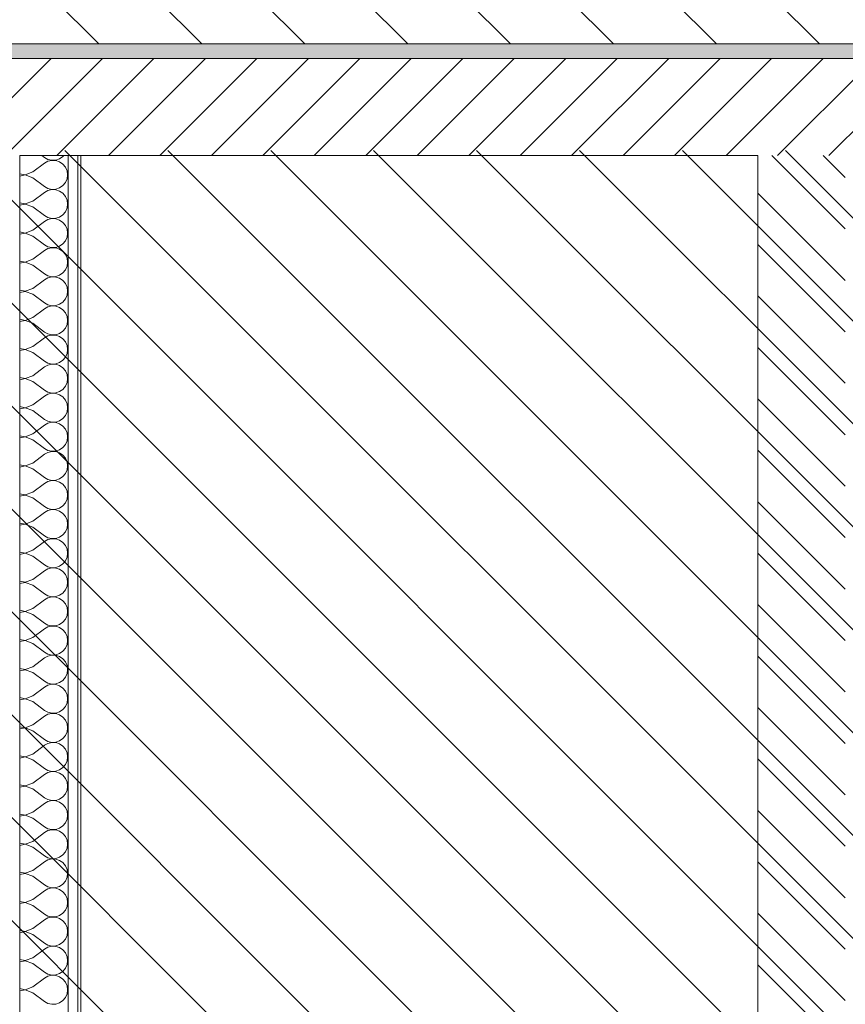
# Model space of a CAD drawing. Header units: millimetres. Extents: x 17009 to 157603, y -19950 to 21829.
# Tile 190 of 208: x 73857 to 75559, y 1650 to 3680. Entities that reach past the tile are written whole.
import ezdxf

# ---------------------------------------------------------------- set-up
doc = ezdxf.new("R2010")
doc.units = ezdxf.units.MM
doc.header["$MEASUREMENT"] = 0
for name, color, linetype in [('01-STR_Dalles.ARCHI', 7, 'Continuous'), ('01-STR_Murs.ARCHI', 7, 'Continuous'), ('L2', 7, 'Continuous')]:
    doc.layers.add(name, color=color, linetype=linetype)

# ---------------------------------------------------------------- blocks, each defined once
blk = doc.blocks.new('*X10')
at = {"layer": '01-STR_Murs.ARCHI', "color": 7, "linetype": 'Continuous', "lineweight": 5}
for p, q in [((73902.7, 3400), (73908, 3396)), ((73908, 3396), (73915.2, 3392)), ((73915.2, 3392), (73923.3, 3390.1)), ((73923.3, 3390.1), (73931.6, 3390.5)), ((73931.6, 3390.5), (73939.4, 3393.2)), ((73939.4, 3393.2), (73946.2, 3397.9)), ((73946.2, 3397.9), (73948, 3400)), ((73884, 3366), (73908, 3384)), ((73915.2, 3388), (73908, 3384)), ((73923.3, 3389.9), (73915.2, 3388)), ((73931.6, 3389.5), (73923.3, 3389.9)), ((73939.4, 3386.8), (73931.6, 3389.5)), ((73946.2, 3382.1), (73939.4, 3386.8)), ((73951.5, 3375.8), (73946.2, 3382.1)), ((73954.9, 3368.2), (73951.5, 3375.8)), ((73857.2, 3362.3), (73868.7, 3360.1)), ((73868.7, 3359.9), (73857.2, 3357.7)), ((73868.7, 3360.1), (73884, 3366)), ((73884, 3354), (73868.7, 3359.9)), ((73884, 3354), (73908, 3336)), ((73951.5, 3344.2), (73954.9, 3351.8)), ((73956, 3360), (73954.9, 3368.2)), ((73954.9, 3351.8), (73956, 3360)), ((73908, 3336), (73915.2, 3332)), ((73915.2, 3332), (73923.3, 3330.1)), ((73923.3, 3329.9), (73915.2, 3328)), ((73923.3, 3330.1), (73931.6, 3330.5)), ((73931.6, 3329.5), (73923.3, 3329.9)), ((73931.6, 3330.5), (73939.4, 3333.2)), ((73939.4, 3326.8), (73931.6, 3329.5)), ((73939.4, 3333.2), (73946.2, 3337.9)), ((73946.2, 3337.9), (73951.5, 3344.2)), ((73884, 3306), (73908, 3324)), ((73915.2, 3328), (73908, 3324)), ((73946.2, 3322.1), (73939.4, 3326.8)), ((73951.5, 3315.8), (73946.2, 3322.1)), ((73954.9, 3308.2), (73951.5, 3315.8)), ((73857.2, 3302.3), (73868.7, 3300.1)), ((73868.7, 3299.9), (73857.2, 3297.7)), ((73868.7, 3300.1), (73884, 3306)), ((73884, 3294), (73868.7, 3299.9)), ((73884, 3294), (73908, 3276)), ((73951.5, 3284.2), (73954.9, 3291.8)), ((73956, 3300), (73954.9, 3308.2)), ((73954.9, 3291.8), (73956, 3300)), ((73908, 3276), (73915.2, 3272)), ((73915.2, 3272), (73923.3, 3270.1)), ((73923.3, 3269.9), (73915.2, 3268)), ((73923.3, 3270.1), (73931.6, 3270.5)), ((73931.6, 3269.5), (73923.3, 3269.9)), ((73931.6, 3270.5), (73939.4, 3273.2)), ((73939.4, 3266.8), (73931.6, 3269.5)), ((73939.4, 3273.2), (73946.2, 3277.9)), ((73946.2, 3277.9), (73951.5, 3284.2)), ((73884, 3246), (73908, 3264)), ((73915.2, 3268), (73908, 3264)), ((73946.2, 3262.1), (73939.4, 3266.8)), ((73951.5, 3255.8), (73946.2, 3262.1)), ((73954.9, 3248.2), (73951.5, 3255.8)), ((73956, 3240), (73954.9, 3248.2)), ((73857.2, 3242.3), (73868.7, 3240.1)), ((73868.7, 3239.9), (73857.2, 3237.7)), ((73868.7, 3240.1), (73884, 3246)), ((73884, 3234), (73868.7, 3239.9)), ((73884, 3234), (73908, 3216)), ((73951.5, 3224.2), (73954.9, 3231.8)), ((73954.9, 3231.8), (73956, 3240)), ((73908, 3216), (73915.2, 3212)), ((73915.2, 3208), (73908, 3204)), ((73915.2, 3212), (73923.3, 3210.1)), ((73923.3, 3209.9), (73915.2, 3208)), ((73923.3, 3210.1), (73931.6, 3210.5)), ((73931.6, 3209.5), (73923.3, 3209.9)), ((73931.6, 3210.5), (73939.4, 3213.2)), ((73939.4, 3206.8), (73931.6, 3209.5)), ((73939.4, 3213.2), (73946.2, 3217.9)), ((73946.2, 3217.9), (73951.5, 3224.2)), ((73884, 3186), (73908, 3204)), ((73946.2, 3202.1), (73939.4, 3206.8)), ((73951.5, 3195.8), (73946.2, 3202.1)), ((73954.9, 3188.2), (73951.5, 3195.8)), ((73956, 3180), (73954.9, 3188.2)), ((73857.2, 3182.3), (73868.7, 3180.1)), ((73868.7, 3179.9), (73857.2, 3177.7)), ((73868.7, 3180.1), (73884, 3186)), ((73884, 3174), (73868.7, 3179.9)), ((73884, 3174), (73908, 3156)), ((73951.5, 3164.2), (73954.9, 3171.8)), ((73954.9, 3171.8), (73956, 3180)), ((73908, 3156), (73915.2, 3152)), ((73915.2, 3148), (73908, 3144)), ((73915.2, 3152), (73923.3, 3150.1)), ((73923.3, 3149.9), (73915.2, 3148)), ((73923.3, 3150.1), (73931.6, 3150.5)), ((73931.6, 3149.5), (73923.3, 3149.9)), ((73931.6, 3150.5), (73939.4, 3153.2)), ((73939.4, 3146.8), (73931.6, 3149.5)), ((73939.4, 3153.2), (73946.2, 3157.9)), ((73946.2, 3142.1), (73939.4, 3146.8)), ((73946.2, 3157.9), (73951.5, 3164.2)), ((73884, 3126), (73908, 3144)), ((73951.5, 3135.8), (73946.2, 3142.1)), ((73954.9, 3128.2), (73951.5, 3135.8)), ((73956, 3120), (73954.9, 3128.2)), ((73857.2, 3122.3), (73868.7, 3120.1)), ((73868.7, 3119.9), (73857.2, 3117.7)), ((73868.7, 3120.1), (73884, 3126)), ((73884, 3114), (73868.7, 3119.9)), ((73884, 3114), (73908, 3096)), ((73951.5, 3104.2), (73954.9, 3111.8)), ((73954.9, 3111.8), (73956, 3120)), ((73908, 3096), (73915.2, 3092)), ((73915.2, 3088), (73908, 3084)), ((73915.2, 3092), (73923.3, 3090.1)), ((73923.3, 3089.9), (73915.2, 3088)), ((73923.3, 3090.1), (73931.6, 3090.5)), ((73931.6, 3089.5), (73923.3, 3089.9)), ((73931.6, 3090.5), (73939.4, 3093.2)), ((73939.4, 3086.8), (73931.6, 3089.5)), ((73939.4, 3093.2), (73946.2, 3097.9)), ((73946.2, 3082.1), (73939.4, 3086.8)), ((73946.2, 3097.9), (73951.5, 3104.2)), ((73868.7, 3060.1), (73884, 3066)), ((73884, 3066), (73908, 3084)), ((73951.5, 3075.8), (73946.2, 3082.1)), ((73954.9, 3068.2), (73951.5, 3075.8)), ((73956, 3060), (73954.9, 3068.2)), ((73857.2, 3062.3), (73868.7, 3060.1)), ((73868.7, 3059.9), (73857.2, 3057.7)), ((73884, 3054), (73868.7, 3059.9)), ((73884, 3054), (73908, 3036)), ((73951.5, 3044.2), (73954.9, 3051.8)), ((73954.9, 3051.8), (73956, 3060)), ((73908, 3036), (73915.2, 3032)), ((73915.2, 3028), (73908, 3024)), ((73915.2, 3032), (73923.3, 3030.1)), ((73923.3, 3029.9), (73915.2, 3028)), ((73923.3, 3030.1), (73931.6, 3030.5)), ((73931.6, 3029.5), (73923.3, 3029.9)), ((73931.6, 3030.5), (73939.4, 3033.2)), ((73939.4, 3026.8), (73931.6, 3029.5)), ((73939.4, 3033.2), (73946.2, 3037.9)), ((73946.2, 3022.1), (73939.4, 3026.8)), ((73946.2, 3037.9), (73951.5, 3044.2)), ((73868.7, 3000.1), (73884, 3006)), ((73884, 3006), (73908, 3024)), ((73951.5, 3015.8), (73946.2, 3022.1)), ((73954.9, 3008.2), (73951.5, 3015.8)), ((73956, 3000), (73954.9, 3008.2)), ((73857.2, 3002.3), (73868.7, 3000.1)), ((73868.7, 2999.9), (73857.2, 2997.7)), ((73884, 2994), (73868.7, 2999.9)), ((73884, 2994), (73908, 2976)), ((73946.2, 2977.9), (73951.5, 2984.2)), ((73951.5, 2984.2), (73954.9, 2991.8)), ((73954.9, 2991.8), (73956, 3000)), ((73884, 2946), (73908, 2964)), ((73908, 2976), (73915.2, 2972)), ((73915.2, 2968), (73908, 2964)), ((73915.2, 2972), (73923.3, 2970.1)), ((73923.3, 2969.9), (73915.2, 2968)), ((73923.3, 2970.1), (73931.6, 2970.5)), ((73931.6, 2969.5), (73923.3, 2969.9)), ((73931.6, 2970.5), (73939.4, 2973.2)), ((73939.4, 2966.8), (73931.6, 2969.5)), ((73939.4, 2973.2), (73946.2, 2977.9)), ((73946.2, 2962.1), (73939.4, 2966.8)), ((73868.7, 2940.1), (73884, 2946)), ((73951.5, 2955.8), (73946.2, 2962.1)), ((73954.9, 2948.2), (73951.5, 2955.8)), ((73956, 2940), (73954.9, 2948.2)), ((73857.2, 2942.3), (73868.7, 2940.1)), ((73868.7, 2939.9), (73857.2, 2937.7)), ((73884, 2934), (73868.7, 2939.9)), ((73884, 2934), (73908, 2916)), ((73946.2, 2917.9), (73951.5, 2924.2)), ((73951.5, 2924.2), (73954.9, 2931.8)), ((73954.9, 2931.8), (73956, 2940)), ((73884, 2886), (73908, 2904)), ((73908, 2916), (73915.2, 2912)), ((73915.2, 2908), (73908, 2904)), ((73915.2, 2912), (73923.3, 2910.1)), ((73923.3, 2909.9), (73915.2, 2908)), ((73923.3, 2910.1), (73931.6, 2910.5)), ((73931.6, 2909.5), (73923.3, 2909.9)), ((73931.6, 2910.5), (73939.4, 2913.2)), ((73939.4, 2906.8), (73931.6, 2909.5)), ((73939.4, 2913.2), (73946.2, 2917.9)), ((73946.2, 2902.1), (73939.4, 2906.8)), ((73868.7, 2880.1), (73884, 2886)), ((73951.5, 2895.8), (73946.2, 2902.1)), ((73954.9, 2888.2), (73951.5, 2895.8)), ((73956, 2880), (73954.9, 2888.2)), ((73857.2, 2882.3), (73868.7, 2880.1)), ((73868.7, 2879.9), (73857.2, 2877.7)), ((73884, 2874), (73868.7, 2879.9)), ((73884, 2874), (73908, 2856)), ((73946.2, 2857.9), (73951.5, 2864.2)), ((73951.5, 2864.2), (73954.9, 2871.8)), ((73954.9, 2871.8), (73956, 2880)), ((73884, 2826), (73908, 2844)), ((73908, 2856), (73915.2, 2852)), ((73915.2, 2848), (73908, 2844)), ((73915.2, 2852), (73923.3, 2850.1)), ((73923.3, 2849.9), (73915.2, 2848)), ((73923.3, 2850.1), (73931.6, 2850.5)), ((73931.6, 2849.5), (73923.3, 2849.9)), ((73931.6, 2850.5), (73939.4, 2853.2)), ((73939.4, 2846.8), (73931.6, 2849.5)), ((73939.4, 2853.2), (73946.2, 2857.9)), ((73946.2, 2842.1), (73939.4, 2846.8)), ((73951.5, 2835.8), (73946.2, 2842.1)), ((73857.2, 2822.3), (73868.7, 2820.1)), ((73868.7, 2820.1), (73884, 2826)), ((73954.9, 2828.2), (73951.5, 2835.8)), ((73956, 2820), (73954.9, 2828.2)), ((73868.7, 2819.9), (73857.2, 2817.7)), ((73884, 2814), (73868.7, 2819.9)), ((73884, 2814), (73908, 2796)), ((73946.2, 2797.9), (73951.5, 2804.2)), ((73951.5, 2804.2), (73954.9, 2811.8)), ((73954.9, 2811.8), (73956, 2820)), ((73884, 2766), (73908, 2784)), ((73908, 2796), (73915.2, 2792)), ((73915.2, 2788), (73908, 2784)), ((73915.2, 2792), (73923.3, 2790.1)), ((73923.3, 2789.9), (73915.2, 2788)), ((73923.3, 2790.1), (73931.6, 2790.5)), ((73931.6, 2789.5), (73923.3, 2789.9)), ((73931.6, 2790.5), (73939.4, 2793.2)), ((73939.4, 2786.8), (73931.6, 2789.5)), ((73939.4, 2793.2), (73946.2, 2797.9)), ((73946.2, 2782.1), (73939.4, 2786.8)), ((73951.5, 2775.8), (73946.2, 2782.1)), ((73857.2, 2762.3), (73868.7, 2760.1)), ((73868.7, 2760.1), (73884, 2766)), ((73954.9, 2768.2), (73951.5, 2775.8)), ((73956, 2760), (73954.9, 2768.2)), ((73868.7, 2759.9), (73857.2, 2757.7)), ((73884, 2754), (73868.7, 2759.9)), ((73884, 2754), (73908, 2736)), ((73946.2, 2737.9), (73951.5, 2744.2)), ((73951.5, 2744.2), (73954.9, 2751.8)), ((73954.9, 2751.8), (73956, 2760)), ((73884, 2706), (73908, 2724)), ((73908, 2736), (73915.2, 2732)), ((73915.2, 2728), (73908, 2724)), ((73915.2, 2732), (73923.3, 2730.1)), ((73923.3, 2729.9), (73915.2, 2728)), ((73923.3, 2730.1), (73931.6, 2730.5)), ((73931.6, 2729.5), (73923.3, 2729.9)), ((73931.6, 2730.5), (73939.4, 2733.2)), ((73939.4, 2726.8), (73931.6, 2729.5)), ((73939.4, 2733.2), (73946.2, 2737.9)), ((73946.2, 2722.1), (73939.4, 2726.8)), ((73951.5, 2715.8), (73946.2, 2722.1)), ((73857.2, 2702.3), (73868.7, 2700.1)), ((73868.7, 2700.1), (73884, 2706)), ((73954.9, 2708.2), (73951.5, 2715.8)), ((73956, 2700), (73954.9, 2708.2)), ((73954.9, 2691.8), (73956, 2700)), ((73868.7, 2699.9), (73857.2, 2697.7)), ((73884, 2694), (73868.7, 2699.9)), ((73884, 2694), (73908, 2676)), ((73946.2, 2677.9), (73951.5, 2684.2)), ((73951.5, 2684.2), (73954.9, 2691.8)), ((73884, 2646), (73908, 2664)), ((73908, 2676), (73915.2, 2672)), ((73915.2, 2668), (73908, 2664)), ((73915.2, 2672), (73923.3, 2670.1)), ((73923.3, 2669.9), (73915.2, 2668)), ((73923.3, 2670.1), (73931.6, 2670.5)), ((73931.6, 2669.5), (73923.3, 2669.9)), ((73931.6, 2670.5), (73939.4, 2673.2)), ((73939.4, 2666.8), (73931.6, 2669.5)), ((73939.4, 2673.2), (73946.2, 2677.9)), ((73946.2, 2662.1), (73939.4, 2666.8)), ((73951.5, 2655.8), (73946.2, 2662.1)), ((73857.2, 2642.3), (73868.7, 2640.1)), ((73868.7, 2639.9), (73857.2, 2637.7)), ((73868.7, 2640.1), (73884, 2646)), ((73884, 2634), (73868.7, 2639.9)), ((73954.9, 2648.2), (73951.5, 2655.8)), ((73956, 2640), (73954.9, 2648.2)), ((73954.9, 2631.8), (73956, 2640)), ((73884, 2634), (73908, 2616)), ((73946.2, 2617.9), (73951.5, 2624.2)), ((73951.5, 2624.2), (73954.9, 2631.8)), ((73884, 2586), (73908, 2604)), ((73908, 2616), (73915.2, 2612)), ((73915.2, 2608), (73908, 2604)), ((73915.2, 2612), (73923.3, 2610.1)), ((73923.3, 2609.9), (73915.2, 2608)), ((73923.3, 2610.1), (73931.6, 2610.5)), ((73931.6, 2609.5), (73923.3, 2609.9)), ((73931.6, 2610.5), (73939.4, 2613.2)), ((73939.4, 2606.8), (73931.6, 2609.5)), ((73939.4, 2613.2), (73946.2, 2617.9)), ((73946.2, 2602.1), (73939.4, 2606.8)), ((73951.5, 2595.8), (73946.2, 2602.1)), ((73857.2, 2582.3), (73868.7, 2580.1)), ((73868.7, 2579.9), (73857.2, 2577.7)), ((73868.7, 2580.1), (73884, 2586)), ((73884, 2574), (73868.7, 2579.9)), ((73954.9, 2588.2), (73951.5, 2595.8)), ((73956, 2580), (73954.9, 2588.2)), ((73954.9, 2571.8), (73956, 2580)), ((73884, 2574), (73908, 2556)), ((73939.4, 2553.2), (73946.2, 2557.9)), ((73946.2, 2557.9), (73951.5, 2564.2)), ((73951.5, 2564.2), (73954.9, 2571.8)), ((73884, 2526), (73908, 2544)), ((73908, 2556), (73915.2, 2552)), ((73915.2, 2548), (73908, 2544)), ((73915.2, 2552), (73923.3, 2550.1)), ((73923.3, 2549.9), (73915.2, 2548)), ((73923.3, 2550.1), (73931.6, 2550.5)), ((73931.6, 2549.5), (73923.3, 2549.9)), ((73931.6, 2550.5), (73939.4, 2553.2)), ((73939.4, 2546.8), (73931.6, 2549.5)), ((73946.2, 2542.1), (73939.4, 2546.8)), ((73951.5, 2535.8), (73946.2, 2542.1)), ((73857.2, 2522.3), (73868.7, 2520.1)), ((73868.7, 2519.9), (73857.2, 2517.7)), ((73868.7, 2520.1), (73884, 2526)), ((73884, 2514), (73868.7, 2519.9)), ((73954.9, 2528.2), (73951.5, 2535.8)), ((73956, 2520), (73954.9, 2528.2)), ((73954.9, 2511.8), (73956, 2520)), ((73884, 2514), (73908, 2496)), ((73939.4, 2493.2), (73946.2, 2497.9)), ((73946.2, 2497.9), (73951.5, 2504.2)), ((73951.5, 2504.2), (73954.9, 2511.8)), ((73884, 2466), (73908, 2484)), ((73908, 2496), (73915.2, 2492)), ((73915.2, 2488), (73908, 2484)), ((73915.2, 2492), (73923.3, 2490.1)), ((73923.3, 2489.9), (73915.2, 2488)), ((73923.3, 2490.1), (73931.6, 2490.5)), ((73931.6, 2489.5), (73923.3, 2489.9)), ((73931.6, 2490.5), (73939.4, 2493.2)), ((73939.4, 2486.8), (73931.6, 2489.5)), ((73946.2, 2482.1), (73939.4, 2486.8)), ((73951.5, 2475.8), (73946.2, 2482.1)), ((73857.2, 2462.3), (73868.7, 2460.1)), ((73868.7, 2459.9), (73857.2, 2457.7)), ((73868.7, 2460.1), (73884, 2466)), ((73884, 2454), (73868.7, 2459.9)), ((73954.9, 2468.2), (73951.5, 2475.8)), ((73956, 2460), (73954.9, 2468.2)), ((73954.9, 2451.8), (73956, 2460)), ((73884, 2454), (73908, 2436)), ((73908, 2436), (73915.2, 2432)), ((73939.4, 2433.2), (73946.2, 2437.9)), ((73946.2, 2437.9), (73951.5, 2444.2)), ((73951.5, 2444.2), (73954.9, 2451.8)), ((73884, 2406), (73908, 2424)), ((73915.2, 2428), (73908, 2424)), ((73915.2, 2432), (73923.3, 2430.1)), ((73923.3, 2429.9), (73915.2, 2428)), ((73923.3, 2430.1), (73931.6, 2430.5)), ((73931.6, 2429.5), (73923.3, 2429.9)), ((73931.6, 2430.5), (73939.4, 2433.2)), ((73939.4, 2426.8), (73931.6, 2429.5)), ((73946.2, 2422.1), (73939.4, 2426.8)), ((73951.5, 2415.8), (73946.2, 2422.1)), ((73954.9, 2408.2), (73951.5, 2415.8)), ((73857.2, 2402.3), (73868.7, 2400.1)), ((73868.7, 2399.9), (73857.2, 2397.7)), ((73868.7, 2400.1), (73884, 2406)), ((73884, 2394), (73868.7, 2399.9)), ((73956, 2400), (73954.9, 2408.2)), ((73954.9, 2391.8), (73956, 2400)), ((73884, 2394), (73908, 2376)), ((73908, 2376), (73915.2, 2372)), ((73939.4, 2373.2), (73946.2, 2377.9)), ((73946.2, 2377.9), (73951.5, 2384.2)), ((73951.5, 2384.2), (73954.9, 2391.8)), ((73884, 2346), (73908, 2364)), ((73915.2, 2368), (73908, 2364)), ((73915.2, 2372), (73923.3, 2370.1)), ((73923.3, 2369.9), (73915.2, 2368)), ((73923.3, 2370.1), (73931.6, 2370.5)), ((73931.6, 2369.5), (73923.3, 2369.9)), ((73931.6, 2370.5), (73939.4, 2373.2)), ((73939.4, 2366.8), (73931.6, 2369.5)), ((73946.2, 2362.1), (73939.4, 2366.8)), ((73951.5, 2355.8), (73946.2, 2362.1)), ((73954.9, 2348.2), (73951.5, 2355.8)), ((73857.2, 2342.3), (73868.7, 2340.1)), ((73868.7, 2339.9), (73857.2, 2337.7)), ((73868.7, 2340.1), (73884, 2346)), ((73884, 2334), (73868.7, 2339.9)), ((73956, 2340), (73954.9, 2348.2)), ((73954.9, 2331.8), (73956, 2340)), ((73884, 2334), (73908, 2316)), ((73908, 2316), (73915.2, 2312)), ((73939.4, 2313.2), (73946.2, 2317.9)), ((73946.2, 2317.9), (73951.5, 2324.2)), ((73951.5, 2324.2), (73954.9, 2331.8)), ((73884, 2286), (73908, 2304)), ((73915.2, 2308), (73908, 2304)), ((73915.2, 2312), (73923.3, 2310.1)), ((73923.3, 2309.9), (73915.2, 2308)), ((73923.3, 2310.1), (73931.6, 2310.5)), ((73931.6, 2309.5), (73923.3, 2309.9)), ((73931.6, 2310.5), (73939.4, 2313.2)), ((73939.4, 2306.8), (73931.6, 2309.5)), ((73946.2, 2302.1), (73939.4, 2306.8)), ((73951.5, 2295.8), (73946.2, 2302.1)), ((73954.9, 2288.2), (73951.5, 2295.8)), ((73857.2, 2282.3), (73868.7, 2280.1)), ((73868.7, 2279.9), (73857.2, 2277.7)), ((73868.7, 2280.1), (73884, 2286)), ((73884, 2274), (73868.7, 2279.9)), ((73884, 2274), (73908, 2256)), ((73956, 2280), (73954.9, 2288.2)), ((73954.9, 2271.8), (73956, 2280)), ((73908, 2256), (73915.2, 2252)), ((73939.4, 2253.2), (73946.2, 2257.9)), ((73946.2, 2257.9), (73951.5, 2264.2)), ((73951.5, 2264.2), (73954.9, 2271.8)), ((73884, 2226), (73908, 2244)), ((73915.2, 2248), (73908, 2244)), ((73915.2, 2252), (73923.3, 2250.1)), ((73923.3, 2249.9), (73915.2, 2248)), ((73923.3, 2250.1), (73931.6, 2250.5)), ((73931.6, 2249.5), (73923.3, 2249.9)), ((73931.6, 2250.5), (73939.4, 2253.2)), ((73939.4, 2246.8), (73931.6, 2249.5)), ((73946.2, 2242.1), (73939.4, 2246.8)), ((73951.5, 2235.8), (73946.2, 2242.1)), ((73954.9, 2228.2), (73951.5, 2235.8)), ((73857.2, 2222.3), (73868.7, 2220.1)), ((73868.7, 2219.9), (73857.2, 2217.7)), ((73868.7, 2220.1), (73884, 2226)), ((73884, 2214), (73868.7, 2219.9)), ((73884, 2214), (73908, 2196)), ((73956, 2220), (73954.9, 2228.2)), ((73954.9, 2211.8), (73956, 2220)), ((73908, 2196), (73915.2, 2192)), ((73931.6, 2190.5), (73939.4, 2193.2)), ((73939.4, 2193.2), (73946.2, 2197.9)), ((73946.2, 2197.9), (73951.5, 2204.2)), ((73951.5, 2204.2), (73954.9, 2211.8)), ((73884, 2166), (73908, 2184)), ((73915.2, 2188), (73908, 2184)), ((73915.2, 2192), (73923.3, 2190.1)), ((73923.3, 2189.9), (73915.2, 2188)), ((73923.3, 2190.1), (73931.6, 2190.5)), ((73931.6, 2189.5), (73923.3, 2189.9)), ((73939.4, 2186.8), (73931.6, 2189.5)), ((73946.2, 2182.1), (73939.4, 2186.8)), ((73951.5, 2175.8), (73946.2, 2182.1)), ((73954.9, 2168.2), (73951.5, 2175.8)), ((73857.2, 2162.3), (73868.7, 2160.1)), ((73868.7, 2159.9), (73857.2, 2157.7)), ((73868.7, 2160.1), (73884, 2166)), ((73884, 2154), (73868.7, 2159.9)), ((73884, 2154), (73908, 2136)), ((73951.5, 2144.2), (73954.9, 2151.8)), ((73956, 2160), (73954.9, 2168.2)), ((73954.9, 2151.8), (73956, 2160)), ((73908, 2136), (73915.2, 2132)), ((73915.2, 2132), (73923.3, 2130.1)), ((73931.6, 2130.5), (73939.4, 2133.2)), ((73939.4, 2133.2), (73946.2, 2137.9)), ((73946.2, 2137.9), (73951.5, 2144.2)), ((73884, 2106), (73908, 2124)), ((73915.2, 2128), (73908, 2124)), ((73923.3, 2129.9), (73915.2, 2128)), ((73923.3, 2130.1), (73931.6, 2130.5)), ((73931.6, 2129.5), (73923.3, 2129.9)), ((73939.4, 2126.8), (73931.6, 2129.5)), ((73946.2, 2122.1), (73939.4, 2126.8)), ((73951.5, 2115.8), (73946.2, 2122.1)), ((73954.9, 2108.2), (73951.5, 2115.8)), ((73857.2, 2102.3), (73868.7, 2100.1)), ((73868.7, 2099.9), (73857.2, 2097.7)), ((73868.7, 2100.1), (73884, 2106)), ((73884, 2094), (73868.7, 2099.9)), ((73884, 2094), (73908, 2076)), ((73951.5, 2084.2), (73954.9, 2091.8)), ((73956, 2100), (73954.9, 2108.2)), ((73954.9, 2091.8), (73956, 2100)), ((73908, 2076), (73915.2, 2072)), ((73915.2, 2072), (73923.3, 2070.1)), ((73931.6, 2070.5), (73939.4, 2073.2)), ((73939.4, 2073.2), (73946.2, 2077.9)), ((73946.2, 2077.9), (73951.5, 2084.2)), ((73884, 2046), (73908, 2064)), ((73915.2, 2068), (73908, 2064)), ((73923.3, 2069.9), (73915.2, 2068)), ((73923.3, 2070.1), (73931.6, 2070.5)), ((73931.6, 2069.5), (73923.3, 2069.9)), ((73939.4, 2066.8), (73931.6, 2069.5)), ((73946.2, 2062.1), (73939.4, 2066.8)), ((73951.5, 2055.8), (73946.2, 2062.1)), ((73954.9, 2048.2), (73951.5, 2055.8)), ((73857.2, 2042.3), (73868.7, 2040.1)), ((73868.7, 2039.9), (73857.2, 2037.7)), ((73868.7, 2040.1), (73884, 2046)), ((73884, 2034), (73868.7, 2039.9)), ((73884, 2034), (73908, 2016)), ((73951.5, 2024.2), (73954.9, 2031.8)), ((73956, 2040), (73954.9, 2048.2)), ((73954.9, 2031.8), (73956, 2040)), ((73908, 2016), (73915.2, 2012)), ((73915.2, 2012), (73923.3, 2010.1)), ((73923.3, 2009.9), (73915.2, 2008)), ((73923.3, 2010.1), (73931.6, 2010.5)), ((73931.6, 2009.5), (73923.3, 2009.9)), ((73931.6, 2010.5), (73939.4, 2013.2)), ((73939.4, 2013.2), (73946.2, 2017.9)), ((73946.2, 2017.9), (73951.5, 2024.2)), ((73884, 1986), (73908, 2004)), ((73915.2, 2008), (73908, 2004)), ((73939.4, 2006.8), (73931.6, 2009.5)), ((73946.2, 2002.1), (73939.4, 2006.8)), ((73951.5, 1995.8), (73946.2, 2002.1)), ((73954.9, 1988.2), (73951.5, 1995.8)), ((73857.2, 1982.3), (73868.7, 1980.1)), ((73868.7, 1979.9), (73857.2, 1977.7)), ((73868.7, 1980.1), (73884, 1986)), ((73884, 1974), (73868.7, 1979.9)), ((73884, 1974), (73908, 1956)), ((73951.5, 1964.2), (73954.9, 1971.8)), ((73956, 1980), (73954.9, 1988.2)), ((73954.9, 1971.8), (73956, 1980)), ((73908, 1956), (73915.2, 1952)), ((73915.2, 1952), (73923.3, 1950.1)), ((73923.3, 1949.9), (73915.2, 1948)), ((73923.3, 1950.1), (73931.6, 1950.5)), ((73931.6, 1949.5), (73923.3, 1949.9)), ((73931.6, 1950.5), (73939.4, 1953.2)), ((73939.4, 1946.8), (73931.6, 1949.5)), ((73939.4, 1953.2), (73946.2, 1957.9)), ((73946.2, 1957.9), (73951.5, 1964.2)), ((73884, 1926), (73908, 1944)), ((73915.2, 1948), (73908, 1944)), ((73946.2, 1942.1), (73939.4, 1946.8)), ((73951.5, 1935.8), (73946.2, 1942.1)), ((73954.9, 1928.2), (73951.5, 1935.8)), ((73857.2, 1922.3), (73868.7, 1920.1)), ((73868.7, 1919.9), (73857.2, 1917.7)), ((73868.7, 1920.1), (73884, 1926)), ((73884, 1914), (73868.7, 1919.9)), ((73884, 1914), (73908, 1896)), ((73951.5, 1904.2), (73954.9, 1911.8)), ((73956, 1920), (73954.9, 1928.2)), ((73954.9, 1911.8), (73956, 1920)), ((73908, 1896), (73915.2, 1892)), ((73915.2, 1888), (73908, 1884)), ((73915.2, 1892), (73923.3, 1890.1)), ((73923.3, 1889.9), (73915.2, 1888)), ((73923.3, 1890.1), (73931.6, 1890.5)), ((73931.6, 1889.5), (73923.3, 1889.9)), ((73931.6, 1890.5), (73939.4, 1893.2)), ((73939.4, 1886.8), (73931.6, 1889.5)), ((73939.4, 1893.2), (73946.2, 1897.9)), ((73946.2, 1897.9), (73951.5, 1904.2)), ((73884, 1866), (73908, 1884)), ((73946.2, 1882.1), (73939.4, 1886.8)), ((73951.5, 1875.8), (73946.2, 1882.1)), ((73954.9, 1868.2), (73951.5, 1875.8)), ((73956, 1860), (73954.9, 1868.2)), ((73857.2, 1862.3), (73868.7, 1860.1)), ((73868.7, 1859.9), (73857.2, 1857.7)), ((73868.7, 1860.1), (73884, 1866)), ((73884, 1854), (73868.7, 1859.9)), ((73884, 1854), (73908, 1836)), ((73951.5, 1844.2), (73954.9, 1851.8)), ((73954.9, 1851.8), (73956, 1860)), ((73908, 1836), (73915.2, 1832)), ((73915.2, 1828), (73908, 1824)), ((73915.2, 1832), (73923.3, 1830.1)), ((73923.3, 1829.9), (73915.2, 1828)), ((73923.3, 1830.1), (73931.6, 1830.5)), ((73931.6, 1829.5), (73923.3, 1829.9)), ((73931.6, 1830.5), (73939.4, 1833.2)), ((73939.4, 1826.8), (73931.6, 1829.5)), ((73939.4, 1833.2), (73946.2, 1837.9)), ((73946.2, 1837.9), (73951.5, 1844.2)), ((73884, 1806), (73908, 1824)), ((73946.2, 1822.1), (73939.4, 1826.8)), ((73951.5, 1815.8), (73946.2, 1822.1)), ((73954.9, 1808.2), (73951.5, 1815.8)), ((73956, 1800), (73954.9, 1808.2)), ((73857.2, 1802.3), (73868.7, 1800.1)), ((73868.7, 1799.9), (73857.2, 1797.7)), ((73868.7, 1800.1), (73884, 1806)), ((73884, 1794), (73868.7, 1799.9)), ((73884, 1794), (73908, 1776)), ((73951.5, 1784.2), (73954.9, 1791.8)), ((73954.9, 1791.8), (73956, 1800)), ((73908, 1776), (73915.2, 1772)), ((73915.2, 1768), (73908, 1764)), ((73915.2, 1772), (73923.3, 1770.1)), ((73923.3, 1769.9), (73915.2, 1768)), ((73923.3, 1770.1), (73931.6, 1770.5)), ((73931.6, 1769.5), (73923.3, 1769.9)), ((73931.6, 1770.5), (73939.4, 1773.2)), ((73939.4, 1766.8), (73931.6, 1769.5)), ((73939.4, 1773.2), (73946.2, 1777.9)), ((73946.2, 1762.1), (73939.4, 1766.8)), ((73946.2, 1777.9), (73951.5, 1784.2)), ((73868.7, 1740.1), (73884, 1746)), ((73884, 1746), (73908, 1764)), ((73951.5, 1755.8), (73946.2, 1762.1)), ((73954.9, 1748.2), (73951.5, 1755.8)), ((73956, 1740), (73954.9, 1748.2)), ((73857.2, 1742.3), (73868.7, 1740.1)), ((73868.7, 1739.9), (73857.2, 1737.7)), ((73884, 1734), (73868.7, 1739.9)), ((73884, 1734), (73908, 1716)), ((73951.5, 1724.2), (73954.9, 1731.8)), ((73954.9, 1731.8), (73956, 1740)), ((73908, 1716), (73915.2, 1712)), ((73915.2, 1708), (73908, 1704)), ((73915.2, 1712), (73923.3, 1710.1)), ((73923.3, 1709.9), (73915.2, 1708)), ((73923.3, 1710.1), (73931.6, 1710.5)), ((73931.6, 1709.5), (73923.3, 1709.9)), ((73931.6, 1710.5), (73939.4, 1713.2)), ((73939.4, 1706.8), (73931.6, 1709.5)), ((73939.4, 1713.2), (73946.2, 1717.9)), ((73946.2, 1702.1), (73939.4, 1706.8)), ((73946.2, 1717.9), (73951.5, 1724.2)), ((73868.7, 1680.1), (73884, 1686)), ((73884, 1686), (73908, 1704)), ((73951.5, 1695.8), (73946.2, 1702.1)), ((73954.9, 1688.2), (73951.5, 1695.8)), ((73956, 1680), (73954.9, 1688.2)), ((73857.2, 1682.3), (73868.7, 1680.1)), ((73868.7, 1679.9), (73857.2, 1677.7)), ((73884, 1674), (73868.7, 1679.9)), ((73884, 1674), (73908, 1656)), ((73951.5, 1664.2), (73954.9, 1671.8)), ((73954.9, 1671.8), (73956, 1680)), ((73908, 1656), (73915.2, 1652)), ((73915.2, 1652), (73923.3, 1650.1)), ((73923.3, 1650.1), (73931.6, 1650.5)), ((73931.6, 1650.5), (73939.4, 1653.2)), ((73939.4, 1653.2), (73946.2, 1657.9)), ((73946.2, 1657.9), (73951.5, 1664.2))]:
    blk.add_line(p, q, dxfattribs=at)
blk = doc.blocks.new('Élément de coupe_8_1')
at = {"layer": '01-STR_Murs.ARCHI', "color": 7, "linetype": 'Continuous', "lineweight": 5}
for p, q in [((73857.2, 3400), (73857.2, -390)), ((73957.2, 3400), (73957.2, 370)), ((73977.2, 3400), (73977.2, 370))]:
    blk.add_line(p, q, dxfattribs=at)
at = {"layer": '01-STR_Murs.ARCHI', "lineweight": 0}
blk.add_blockref('*X10', (0, 0), dxfattribs=at)
blk = doc.blocks.new('Élément de coupe_14_1')
at = {"layer": '01-STR_Dalles.ARCHI', "linetype": 'Continuous', "lineweight": 0, "true_color": 0xbebebe}
blk.add_hatch(color=9, dxfattribs=at).paths.add_polyline_path([(30432.5, 3600), (77255.2, 3600), (77255.2, 3630), (30432.5, 3630)])
at = {"layer": '01-STR_Dalles.ARCHI', "linetype": 'Continuous', "lineweight": 0, "true_color": 0x000000}
h = blk.add_hatch(dxfattribs=at)
h.set_pattern_fill('Hachure_simple_0001', color=18, style=0, pattern_type=2)
h.set_pattern_definition([(45, (0, 0), (-53.03301, 53.03301), [])])
h.paths.add_polyline_path([(30432.5, 3400), (75678.5, 3400), (75678.5, 3440), (77105.1, 3440), (77105.1, 3400), (77255.2, 3400), (77255.2, 3600), (30432.5, 3600)])
at = {"layer": '01-STR_Dalles.ARCHI', "color": 7, "linetype": 'Continuous', "lineweight": 5}
for p, q in [((77105.1, 3630), (47440.1, 3630)), ((77255.2, 3600), (30432.5, 3600)), ((75378.5, 3400), (73977.2, 3400))]:
    blk.add_line(p, q, dxfattribs=at)
at = {"layer": '01-STR_Dalles.ARCHI', "color": 7, "linetype": 'Continuous', "lineweight": 5, "flags": 128}
blk.add_lwpolyline([(73977.2, 3400), (73957.2, 3400), (73857.2, 3400)], dxfattribs=at)
blk = doc.blocks.new('Élément de coupe_197_1')
at = {"layer": '01-STR_Murs.ARCHI', "linetype": 'Continuous', "lineweight": 0, "true_color": 0x000000}
h = blk.add_hatch(dxfattribs=at)
h.set_pattern_fill('Hachure_simple_0001', color=18, style=0, pattern_type=2)
h.set_pattern_definition([(315, (0, 0), (53.03301, 53.03301), [])])
h.paths.add_polyline_path([(75558.5, 3400), (75378.5, 3400), (75378.5, 390), (75558.5, 390)])
at = {"layer": '01-STR_Murs.ARCHI', "color": 7, "linetype": 'Continuous', "lineweight": 5}
blk.add_line((75378.5, 3400), (75378.5, 390), dxfattribs=at)
blk = doc.blocks.new('Élément de coupe_199_1')
at = {"layer": '01-STR_Murs.ARCHI', "color": 7, "linetype": 'Continuous', "lineweight": 5}
for p in [(73982.9, 3400), (75378.5, 390)]:
    blk.add_line(p, (73982.9, 390), dxfattribs=at)

msp = doc.modelspace()

# ---------------------------------------------------------------- hatches: boundary and pattern name
at = {"layer": 'L2', "linetype": 'Continuous', "lineweight": 5}
h = msp.add_hatch(dxfattribs=at)
h.set_pattern_fill('Diagonales_0001', color=252, style=0, pattern_type=2)
h.set_pattern_definition([(135, (53828.82, 5153.69), (106.066, 106.066), [])])
h.paths.add_polyline_path([(30532.521, 6677.379), (77125.117, 6677.379), (77125.117, 3630), (30532.521, 3630)])
h = msp.add_hatch(dxfattribs=at)
h.set_pattern_fill('Diagonales_0001', color=252, style=0, pattern_type=2)
h.set_pattern_definition([(135, (73762.91, 1900), (106.066, 106.066), [])])
h.paths.add_polyline_path([(77169.395, 26.973), (70356.421, 26.973), (70356.421, 3410), (77169.395, 3410)])

# ---------------------------------------------------------------- block references
at = {"layer": '01-STR_Dalles.ARCHI', "lineweight": 0}
msp.add_blockref('Élément de coupe_14_1', (0, 0), dxfattribs=at)
at = {"layer": '01-STR_Murs.ARCHI', "lineweight": 0}
for name in ['Élément de coupe_8_1', 'Élément de coupe_199_1', 'Élément de coupe_197_1']:
    msp.add_blockref(name, (0, 0), dxfattribs=at)

doc.saveas('drawing.dxf')
